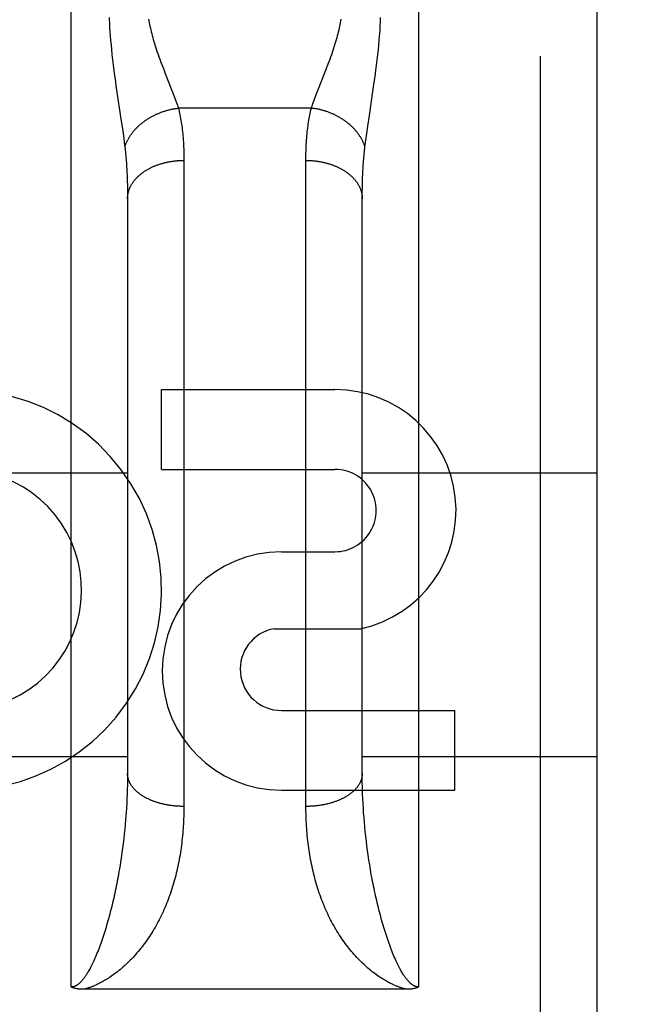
# Model space of a CAD drawing. Header units: inches. Extents: x 0 to 267, y 0 to 173.
# Tile 69 of 104: x 78.721 to 79.05, y 119.708 to 120.232. Entities that reach past the tile are written whole.
import ezdxf

# ---------------------------------------------------------------- set-up
doc = ezdxf.new("R2010")
doc.units = ezdxf.units.IN
doc.header["$LTSCALE"] = 14.6967213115
doc.header["$MEASUREMENT"] = 0
doc.linetypes.add('HIDDEN', pattern=[0.2, 0.1, -0.1])
doc.layers.get('0').update_dxf_attribs({"linetype": 'CONTINUOUS'})
for name, color, linetype in [('02___PRT_ALL_AXES', 7, 'CONTINUOUS'), ('DEFAULT_2', 8, 'HIDDEN'), ('DIMENSIONS', 7, 'CONTINUOUS')]:
    doc.layers.add(name, color=color, linetype=linetype)
doc.styles.get("Standard").update_dxf_attribs({"font": 'arial.ttf'})
doc.dimstyles.new('DIMSTYLE_1', dxfattribs={"dimtxt": 1.1788813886, "dimasz": 1.5718418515, "dimexe": 0.09, "dimexo": 0.07, "dimgap": 0.0375, "dimtad": 0, "dimtih": 1, "dimtoh": 1, "dimzin": 4, "dimdsep": 46, "dimtxsty": 'Standard', "dimblk": '_FILLED', "dimblk1": '_FILLED', "dimblk2": '_FILLED', "dimcen": 0.09, "dimazin": 1, "dimtfac": 1, "dimtofl": 0, "dimtmove": 0, "dimatfit": 3, "dimldrblk": '_FILLED', "dimfxl": 0, "dimtolj": 1, "dimtzin": 4, "dimarcsym": 0})

# ---------------------------------------------------------------- blocks, each defined once
blk = doc.blocks.new('_FILLED')
at = {"color": 0, "linetype": 'ByBlock'}
blk.add_solid([(0, 0), (-1, 0.2), (-1, -0.2)], dxfattribs=at)
blk = doc.blocks.new('*D16')
at = {"layer": 'DIMENSIONS', "color": 2, "linetype": 'Continuous'}
for p, q in [((56.7343896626, 120.6604647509), (56.7343896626, 123.8041484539)), ((56.7343896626, 119.5354647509), (56.7343896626, 116.0651654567)), ((56.7343896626, 116.0651654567), (55.6283460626, 116.0651654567))]:
    blk.add_line(p, q, dxfattribs=at)
at = {"layer": 'DIMENSIONS', "color": 2, "linetype": 'Continuous', "xscale": 1.5718418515, "yscale": 1.5718418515, "zscale": 1.5718418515}
for p, rotation in [((56.7343896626, 120.6604647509), 270), ((56.7343896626, 119.5354647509), 90)]:
    blk.add_blockref('_FILLED', p, dxfattribs=dict(at, rotation=rotation))
at = {"layer": 'DIMENSIONS', "color": 2, "linetype": 'Continuous', "insert": (55.0389053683, 116.654606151), "char_height": 1.1788813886, "width": 3.2035773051, "attachment_point": 3, "line_spacing_factor": 0.9}
blk.add_mtext('1.13', dxfattribs=at)

msp = doc.modelspace()

# ---------------------------------------------------------------- linework, layer by layer
at = {"layer": '02___PRT_ALL_AXES', "color": 8, "linetype": 'HIDDEN'}
for p, q in [((78.7969958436, 119.9927484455), (78.7969958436, 120.0351864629)), ((78.7969958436, 120.0351864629), (78.8894202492, 120.0351864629)), ((78.7969958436, 119.9927484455), (78.8894202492, 119.9927484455)), ((78.86086961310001, 119.948878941), (78.88938240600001, 119.948878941)), ((78.8569449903, 119.907918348), (78.9032201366, 119.907918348)), ((78.86086961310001, 119.8644027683), (78.95329401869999, 119.8644027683)), ((78.95329401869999, 119.8219647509), (78.95329401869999, 119.8644027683)), ((78.86086961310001, 119.8219647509), (78.95329401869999, 119.8219647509))]:
    msp.add_line(p, q, dxfattribs=at)
for centre, radius, start, end in [((78.69049220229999, 119.9284313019), 0.1065278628, 244.2636228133, 113.4027352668), ((78.88950734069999, 119.9708136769), 0.0643728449, 282.2994751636, 90.07751677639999), ((78.69049220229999, 119.9284313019), 0.0639146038, 234.8894786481, 113.4026089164), ((78.8894202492, 119.9708136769), 0.0219347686, 269.9011497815, 90), ((78.86086961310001, 119.8854218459), 0.063457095, 90, 270), ((78.86086961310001, 119.8863375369), 0.0219347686, 100.307002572, 270)]:
    msp.add_arc(centre, radius, start, end, dxfattribs=at)
at = {"layer": 'DEFAULT_2', "color": 8, "linetype": 'HIDDEN'}
for p, q in [((78.74893898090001, 119.7171714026), (78.74893898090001, 120.5279647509)), ((78.9339389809, 120.5279647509), (78.9339389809, 119.7171714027)), ((78.99893898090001, 118.7429647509), (78.99893898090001, 120.5279647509)), ((79.02893898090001, 120.4979643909), (79.02893898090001, 118.7729647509)), ((78.9135399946, 120.229073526), (78.9136511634, 120.2312424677)), ((78.9136511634, 120.2312424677), (78.913741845, 120.2333702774)), ((78.76927976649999, 120.2301634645), (78.7694015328, 120.2279720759)), ((78.7694015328, 120.2279720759), (78.76954523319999, 120.2257321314)), ((78.76954523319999, 120.2257321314), (78.7697118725, 120.2234389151)), ((78.9134073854, 120.2268584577), (78.9135399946, 120.229073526)), ((78.7697118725, 120.2234389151), (78.7699026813, 120.2210852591)), ((78.7699026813, 120.2210852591), (78.7701198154, 120.2186548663)), ((78.9127581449, 120.2186548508), (78.9129752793, 120.2210852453)), ((78.9129752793, 120.2210852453), (78.9131660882, 120.2234389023)), ((78.7701198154, 120.2186548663), (78.7703648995, 120.216139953)), ((78.7703648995, 120.216139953), (78.7706399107, 120.2135295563)), ((78.9122380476, 120.2135295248), (78.9125130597, 120.216139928)), ((78.9125130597, 120.216139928), (78.9127581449, 120.2186548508)), ((78.9115901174, 120.2079777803), (78.9119309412, 120.2108114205)), ((78.9119309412, 120.2108114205), (78.9122380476, 120.2135295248)), ((78.7711131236, 120.2094094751), (78.7714714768, 120.2065142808)), ((78.7714714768, 120.2065142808), (78.77186374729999, 120.2035049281)), ((78.7979940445, 120.206052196), (78.7989801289, 120.2035329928)), ((78.8838978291, 120.2035329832), (78.88488392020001, 120.2060522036)), ((78.88488392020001, 120.2060522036), (78.8858539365, 120.2085839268)), ((78.9108058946, 120.2019606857), (78.91121436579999, 120.205022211)), ((78.91121436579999, 120.205022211), (78.9115901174, 120.2079777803)), ((78.77186374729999, 120.2035049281), (78.77228866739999, 120.2003877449)), ((78.77228866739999, 120.2003877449), (78.7727444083, 120.1971670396)), ((78.7989801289, 120.2035329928), (78.8022393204, 120.1953257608)), ((78.8806386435, 120.1953257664), (78.8838978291, 120.2035329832)), ((78.9103651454, 120.1987899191), (78.9108058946, 120.2019606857)), ((78.7727444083, 120.1971670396), (78.77346651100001, 120.1922408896)), ((78.8022393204, 120.1953257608), (78.8030625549, 120.1932163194)), ((78.87981540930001, 120.1932163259), (78.8806386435, 120.1953257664)), ((78.9096554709, 120.1938867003), (78.9103651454, 120.1987899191)), ((78.77346651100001, 120.1922408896), (78.7755891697, 120.1781710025)), ((78.8790520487, 120.1912190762), (78.87981540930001, 120.1932163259)), ((78.9077281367, 120.1811011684), (78.9096554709, 120.1938867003)), ((78.8768497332, 120.1850230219), (78.8060282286, 120.1850230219)), ((78.9068771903, 120.1753792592), (78.9077281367, 120.1811011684)), ((78.7755891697, 120.1781710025), (78.7761953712, 120.1740368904)), ((78.7761953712, 120.1740368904), (78.7765620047, 120.171454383)), ((78.90631595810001, 120.1714543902), (78.9068771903, 120.1753792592)), ((78.7765620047, 120.171454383), (78.7768985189, 120.16900322)), ((78.7768985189, 120.16900322), (78.7772053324, 120.1666763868)), ((78.9056726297, 120.1666763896), (78.9059794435, 120.1690032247)), ((78.9059794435, 120.1690032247), (78.90631595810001, 120.1714543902)), ((78.7772053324, 120.1666763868), (78.77748360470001, 120.1644631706)), ((78.90539435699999, 120.1644631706), (78.9056726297, 120.1666763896)), ((78.8089346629, 120.1584674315), (78.8089389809, 119.8133137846)), ((78.8739441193, 119.8119858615), (78.87393898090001, 120.1572022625)), ((78.7787216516, 120.1484611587), (78.77879995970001, 120.146232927)), ((78.77879995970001, 120.146232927), (78.7788608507, 120.1439545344)), ((78.7788608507, 120.1439545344), (78.77890429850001, 120.1416264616)), ((78.9039584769, 120.1404440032), (78.9039932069, 120.1427966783)), ((78.9039932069, 120.1427966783), (78.9040453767, 120.1450999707)), ((78.77890429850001, 120.1416264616), (78.77893032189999, 120.1392491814)), ((78.77893032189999, 120.1392491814), (78.77893898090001, 120.1368221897)), ((78.77893898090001, 120.13682219), (78.77893640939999, 119.8296190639)), ((78.90393898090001, 119.8308245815), (78.9039411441, 120.1380419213)), ((78.9039411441, 120.1380419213), (78.9039584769, 120.1404440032)), ((78.65393898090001, 119.9909647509), (78.77893898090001, 119.9909647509)), ((78.90393898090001, 119.9909647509), (79.02893898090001, 119.9909647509)), ((80.82043898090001, 119.9104606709), (48.3414389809, 119.9104606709)), ((78.65393898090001, 119.8399647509), (78.77893898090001, 119.8399647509)), ((78.90393898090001, 119.8399647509), (79.02893898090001, 119.8399647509)), ((78.77893640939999, 119.8296190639), (78.7789158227, 119.8271988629)), ((78.9039492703, 119.828410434), (78.90393898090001, 119.8308245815)), ((78.9039801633, 119.8259843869), (78.9039492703, 119.828410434)), ((78.7788127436, 119.8223242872), (78.7787301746, 119.8198711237)), ((78.7788746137, 119.8247670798), (78.7788127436, 119.8223242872)), ((78.7789158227, 119.8271988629), (78.7788746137, 119.8247670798)), ((78.9040316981, 119.8235470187), (78.9039801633, 119.8259843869)), ((78.904103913, 119.8210989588), (78.9040316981, 119.8235470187)), ((78.77862686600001, 119.8174081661), (78.7785027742, 119.8149359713)), ((78.7787301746, 119.8198711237), (78.77862686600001, 119.8174081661)), ((78.9043751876, 119.8149359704), (78.90425109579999, 119.8174081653)), ((78.7785027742, 119.8149359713), (78.7783578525, 119.8124551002)), ((78.90452010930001, 119.8124550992), (78.9043751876, 119.8149359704)), ((78.9046859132, 119.8099660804), (78.90452010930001, 119.8124550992)), ((78.7781012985, 119.8087186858), (78.7779040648, 119.8062184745)), ((78.904872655, 119.807469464), (78.9046859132, 119.8099660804)), ((78.9050803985, 119.8049657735), (78.904872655, 119.807469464)), ((78.7774464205, 119.801198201), (78.7771858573, 119.7986792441)), ((78.7776857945, 119.8037114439), (78.7774464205, 119.801198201)), ((78.7779040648, 119.8062184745), (78.7776857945, 119.8037114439)), ((78.9053092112, 119.8024555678), (78.9050803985, 119.8049657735)), ((78.9055591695, 119.7999393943), (78.9053092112, 119.8024555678)), ((78.7769040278, 119.7961552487), (78.77660083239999, 119.7936267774)), ((78.7771858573, 119.7986792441), (78.7769040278, 119.7961552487)), ((78.905830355, 119.7974178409), (78.9055591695, 119.7999393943)), ((78.9061228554, 119.7948915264), (78.905830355, 119.7974178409)), ((78.7762761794, 119.7910945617), (78.7759299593, 119.7885592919)), ((78.77660083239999, 119.7936267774), (78.7762761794, 119.7910945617)), ((78.9064367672, 119.7923610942), (78.9061228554, 119.7948915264)), ((78.9067721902, 119.7898272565), (78.9064367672, 119.7923610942)), ((78.7755620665, 119.7860217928), (78.7751723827, 119.7834829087)), ((78.7759299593, 119.7885592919), (78.7755620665, 119.7860217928)), ((78.9071292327, 119.7872907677), (78.9067721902, 119.7898272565)), ((78.9075080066, 119.7847524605), (78.9071292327, 119.7872907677)), ((78.77476079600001, 119.7809436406), (78.77432718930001, 119.7784050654)), ((78.7751723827, 119.7834829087), (78.77476079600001, 119.7809436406)), ((78.90790862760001, 119.7822132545), (78.9075080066, 119.7847524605)), ((78.9083312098, 119.7796741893), (78.90790862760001, 119.7822132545)), ((78.9087758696, 119.7771364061), (78.9083312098, 119.7796741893)), ((78.9092427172, 119.7746011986), (78.9087758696, 119.7771364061)), ((78.92756060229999, 119.7159622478), (78.7555341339, 119.7159613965))]:
    msp.add_line(p, q, dxfattribs=at)
for points in [[(78.7691361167, 120.2333702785), (78.7691789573, 120.2323112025), (78.76927976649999, 120.2301634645)], [(78.7901514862, 120.2323631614), (78.790312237, 120.2314464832), (78.790484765, 120.2305200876), (78.790669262, 120.2295837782), (78.7908663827, 120.228635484), (78.7910767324, 120.2276732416), (78.791300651, 120.2266967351), (78.7915385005, 120.2257054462), (78.79179081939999, 120.2246981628), (78.792058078, 120.2236739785), (78.7923408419, 120.2226316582), (78.7926397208, 120.2215699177), (78.792955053, 120.2204882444), (78.79328729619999, 120.2193859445), (78.7936367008, 120.2182625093), (78.7940039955, 120.2171163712), (78.7943882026, 120.2159502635), (78.79478855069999, 120.2147667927), (78.7952051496, 120.2135647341), (78.7956383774, 120.2123427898), (78.7960866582, 120.2111040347), (78.7965498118, 120.2098483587), (78.7970240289, 120.2085839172), (78.7979940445, 120.206052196)], [(78.8858539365, 120.2085839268), (78.88632815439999, 120.2098483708), (78.8867913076, 120.2111040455), (78.8872395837, 120.2123427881), (78.8876728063, 120.2135647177), (78.8880894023, 120.214766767), (78.8884897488, 120.2159502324), (78.8888739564, 120.2171163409), (78.88924125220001, 120.2182624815), (78.88959065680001, 120.2193859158), (78.8899229, 120.2204882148), (78.890238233, 120.2215698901), (78.89053711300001, 120.2226316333), (78.8908198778, 120.2236739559), (78.89108713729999, 120.2246981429), (78.89133945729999, 120.2257054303), (78.8915773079, 120.2266967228), (78.8918012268, 120.2276732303), (78.8920115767, 120.2286354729), (78.8922086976, 120.2295837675), (78.8923931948, 120.2305200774), (78.892565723, 120.2314464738), (78.8927264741, 120.232363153)], [(78.9131660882, 120.2234389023), (78.91325235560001, 120.2245926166), (78.9134073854, 120.2268584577)], [(78.7706399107, 120.2135295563), (78.77078933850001, 120.2121844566), (78.7711131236, 120.2094094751)], [(78.8030625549, 120.1932163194), (78.8038259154, 120.1912190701), (78.804185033, 120.1902605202), (78.8045290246, 120.1893278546), (78.8048580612, 120.1884202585), (78.80517215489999, 120.1875371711), (78.8054716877, 120.1866773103), (78.8057570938, 120.185839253), (78.8060282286, 120.1850230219)], [(78.8768497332, 120.1850230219), (78.8771208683, 120.1858392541), (78.8774062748, 120.1866773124), (78.8777058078, 120.1875371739), (78.8780199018, 120.1884202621), (78.8783489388, 120.1893278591), (78.8786929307, 120.1902605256), (78.8790520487, 120.1912190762)], [(78.77748360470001, 120.1644631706), (78.7775948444, 120.1647975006), (78.777711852, 120.1651311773), (78.7778346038, 120.1654641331), (78.7779630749, 120.1657963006), (78.7780972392, 120.1661276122), (78.7782370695, 120.1664580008), (78.7783825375, 120.1667873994), (78.77853361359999, 120.1671157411), (78.7786902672, 120.1674429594), (78.7788524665, 120.1677689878), (78.77902017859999, 120.1680937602), (78.77919336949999, 120.1684172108), (78.7793720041, 120.1687392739), (78.7795560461, 120.1690598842), (78.77974545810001, 120.1693789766), (78.7799402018, 120.1696964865), (78.78014023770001, 120.1700123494), (78.7803455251, 120.1703265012), (78.7805560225, 120.1706388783), (78.7807716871, 120.1709494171), (78.78099247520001, 120.1712580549), (78.7812183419, 120.1715647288), (78.7814492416, 120.1718693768), (78.7816851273, 120.172171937), (78.78192595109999, 120.1724723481), (78.78217166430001, 120.1727705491), (78.782422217, 120.1730664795), (78.7826775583, 120.1733600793), (78.7829376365, 120.1736512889), (78.7832023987, 120.1739400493), (78.7834717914, 120.1742263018), (78.7837457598, 120.1745099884), (78.7840242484, 120.1747910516), (78.7843072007, 120.1750694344), (78.7845945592, 120.1753450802), (78.7848862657, 120.1756179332), (78.785182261, 120.175887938), (78.7854824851, 120.1761550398), (78.78578687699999, 120.1764191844), (78.7860953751, 120.1766803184), (78.7864079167, 120.1769383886), (78.7867244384, 120.1771933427), (78.78704487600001, 120.1774451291), (78.78736916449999, 120.1776936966), (78.7876972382, 120.1779389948), (78.7880290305, 120.178180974), (78.78836447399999, 120.1784195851), (78.7887035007, 120.1786547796), (78.7890460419, 120.1788865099), (78.78939202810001, 120.179114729), (78.7897413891, 120.1793393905), (78.7900940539, 120.1795604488), (78.7904499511, 120.1797778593), (78.7908090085, 120.1799915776), (78.7911711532, 120.1802015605), (78.7915363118, 120.1804077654), (78.7919044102, 120.1806101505), (78.7922753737, 120.1808086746), (78.7926491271, 120.1810032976), (78.7930255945, 120.1811939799), (78.7934046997, 120.1813806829), (78.7937863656, 120.1815633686), (78.7941705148, 120.1817420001), (78.7945570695, 120.1819165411), (78.79494595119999, 120.1820869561), (78.795337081, 120.1822532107), (78.7957303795, 120.1824152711), (78.7961257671, 120.1825731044), (78.7965231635, 120.1827266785), (78.796922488, 120.1828759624), (78.7973236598, 120.1830209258), (78.7977265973, 120.1831615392), (78.7981312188, 120.1832977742), (78.7985374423, 120.183429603), (78.7989451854, 120.183556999), (78.79935436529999, 120.1836799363), (78.7997648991, 120.18379839), (78.8001767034, 120.183912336), (78.8005896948, 120.1840217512), (78.8010037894, 120.1841266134), (78.8014189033, 120.1842269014), (78.8018349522, 120.1843225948), (78.8022518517, 120.1844136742), (78.80266951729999, 120.1845001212), (78.8030878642, 120.1845819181), (78.8035068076, 120.1846590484), (78.8039262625, 120.1847314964), (78.8043461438, 120.1847992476), (78.8047663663, 120.184862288), (78.80518684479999, 120.1849206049), (78.805607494, 120.1849741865), (78.8060282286, 120.1850230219)], [(78.8060282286, 120.1850230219), (78.8062445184, 120.1841435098), (78.8064528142, 120.1832495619), (78.806653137, 120.1823410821), (78.8068454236, 120.1814177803), (78.8070296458, 120.1804793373), (78.8072057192, 120.1795257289), (78.8073735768, 120.1785568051), (78.8075331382, 120.1775726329), (78.807684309, 120.1765733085), (78.807827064, 120.1755586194), (78.8079613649, 120.1745283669), (78.8080871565, 120.1734826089), (78.8082043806, 120.1724213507), (78.8083130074, 120.1713445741), (78.808412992, 120.1702523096), (78.8085043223, 120.1691444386), (78.8085869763, 120.1680208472), (78.8086609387, 120.1668815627), (78.80872618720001, 120.165726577), (78.80878272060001, 120.1645559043), (78.8088305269, 120.1633695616), (78.8088696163, 120.1621675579), (78.8088999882, 120.1609499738), (78.8089216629, 120.1597166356), (78.8089346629, 120.1584674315)], [(78.87393898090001, 120.1572022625), (78.8739432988, 120.1584674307), (78.8739562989, 120.1597166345), (78.87397797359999, 120.1609499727), (78.8740083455, 120.1621675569), (78.87404743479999, 120.1633695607), (78.8740952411, 120.1645559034), (78.87415177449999, 120.1657265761), (78.874217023, 120.166881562), (78.8742909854, 120.1680208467), (78.87437363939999, 120.1691444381), (78.8744649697, 120.1702523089), (78.8745649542, 120.1713445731), (78.8746735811, 120.1724213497), (78.8747908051, 120.173482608), (78.8749165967, 120.1745283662), (78.8750508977, 120.1755586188), (78.8751936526, 120.1765733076), (78.8753448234, 120.1775726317), (78.8755043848, 120.1785568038), (78.8756722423, 120.1795257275), (78.87584831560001, 120.1804793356), (78.8760325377, 120.1814177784), (78.87622482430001, 120.1823410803), (78.87642514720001, 120.1832495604), (78.87663344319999, 120.1841435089), (78.8768497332, 120.1850230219)], [(78.90539435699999, 120.1644631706), (78.9052831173, 120.1647975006), (78.9051661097, 120.1651311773), (78.9050433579, 120.1654641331), (78.9049148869, 120.1657963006), (78.9047807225, 120.1661276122), (78.9046408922, 120.1664580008), (78.90449542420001, 120.1667873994), (78.90434434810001, 120.1671157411), (78.9041876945, 120.1674429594), (78.9040254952, 120.1677689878), (78.90385778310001, 120.1680937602), (78.90368459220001, 120.1684172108), (78.9035059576, 120.1687392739), (78.90332191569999, 120.1690598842), (78.90313250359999, 120.1693789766), (78.9029377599, 120.1696964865), (78.90273772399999, 120.1700123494), (78.9025324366, 120.1703265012), (78.90232193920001, 120.1706388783), (78.9021062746, 120.1709494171), (78.9018854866, 120.1712580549), (78.9016596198, 120.1715647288), (78.9014287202, 120.1718693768), (78.9011928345, 120.172171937), (78.90095201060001, 120.1724723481), (78.9007062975, 120.1727705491), (78.9004557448, 120.1730664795), (78.90020040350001, 120.1733600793), (78.8999403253, 120.1736512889), (78.899675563, 120.1739400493), (78.8994061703, 120.1742263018), (78.8991322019, 120.1745099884), (78.8988537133, 120.1747910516), (78.89857076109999, 120.1750694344), (78.8982834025, 120.1753450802), (78.897991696, 120.1756179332), (78.8976957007, 120.175887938), (78.8973954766, 120.1761550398), (78.89709108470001, 120.1764191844), (78.8967825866, 120.1766803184), (78.8964700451, 120.1769383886), (78.8961535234, 120.1771933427), (78.89583308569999, 120.1774451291), (78.89550879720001, 120.1776936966), (78.8951807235, 120.1779389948), (78.8948489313, 120.178180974), (78.89451348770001, 120.1784195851), (78.894174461, 120.1786547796), (78.8938319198, 120.1788865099), (78.89348593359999, 120.179114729), (78.8931365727, 120.1793393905), (78.8927839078, 120.1795604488), (78.8924280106, 120.1797778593), (78.8920689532, 120.1799915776), (78.8917068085, 120.1802015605), (78.8913416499, 120.1804077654), (78.8909735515, 120.1806101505), (78.89060258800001, 120.1808086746), (78.8902288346, 120.1810032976), (78.8898523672, 120.1811939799), (78.8894732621, 120.1813806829), (78.8890915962, 120.1815633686), (78.8887074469, 120.1817420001), (78.8883208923, 120.1819165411), (78.88793201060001, 120.1820869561), (78.8875408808, 120.1822532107), (78.8871475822, 120.1824152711), (78.8867521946, 120.1825731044), (78.8863547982, 120.1827266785), (78.8859554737, 120.1828759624), (78.885554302, 120.1830209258), (78.8851513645, 120.1831615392), (78.8847467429, 120.1832977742), (78.8843405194, 120.183429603), (78.8839327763, 120.183556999), (78.8835235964, 120.1836799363), (78.8831130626, 120.18379839), (78.8827012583, 120.183912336), (78.88228826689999, 120.1840217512), (78.8818741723, 120.1841266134), (78.8814590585, 120.1842269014), (78.8810430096, 120.1843225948), (78.8806261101, 120.1844136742), (78.8802084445, 120.1845001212), (78.8797900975, 120.1845819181), (78.8793711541, 120.1846590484), (78.8789516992, 120.1847314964), (78.8785318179, 120.1847992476), (78.8781115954, 120.184862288), (78.8776911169, 120.1849206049), (78.8772704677, 120.1849741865), (78.8768497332, 120.1850230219)], [(78.77748360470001, 120.1644631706), (78.7775917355, 120.1635576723), (78.7776958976, 120.1626398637), (78.7777960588, 120.1617097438), (78.7778922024, 120.1607670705), (78.7779843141, 120.1598115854), (78.7780723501, 120.1588433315), (78.7781562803, 120.1578622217), (78.7782360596, 120.1568683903), (78.7783116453, 120.1558619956), (78.7783830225, 120.1548428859), (78.7784501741, 120.1538109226), (78.7785130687, 120.1527662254), (78.7785716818, 120.151708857), (78.7786259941, 120.1506388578), (78.778675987, 120.1495563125), (78.7787216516, 120.1484611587)], [(78.9040453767, 120.1450999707), (78.9041149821, 120.1473533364), (78.9041563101, 120.1484611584), (78.9042019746, 120.149556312), (78.9042519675, 120.1506388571), (78.9043062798, 120.1517088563), (78.9043648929, 120.1527662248), (78.9044277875, 120.1538109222), (78.9044949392, 120.1548428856), (78.9045663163, 120.155861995), (78.904641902, 120.1568683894), (78.9047216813, 120.1578622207), (78.90480561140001, 120.1588433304), (78.9048936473, 120.159811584), (78.904985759, 120.1607670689), (78.9050819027, 120.1617097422), (78.9051820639, 120.1626398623), (78.9052862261, 120.1635576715), (78.90539435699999, 120.1644631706)], [(78.77893898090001, 120.1368221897), (78.7789419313, 120.1371080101), (78.7789507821, 120.1373937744), (78.7789655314, 120.1376794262), (78.7789861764, 120.1379649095), (78.779012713, 120.1382501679), (78.77904513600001, 120.1385351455), (78.77908343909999, 120.1388197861), (78.7791276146, 120.1391040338), (78.7791776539, 120.1393878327), (78.7792335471, 120.139671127), (78.7792952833, 120.1399538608), (78.7793628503, 120.1402359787), (78.7794362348, 120.1405174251), (78.7795154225, 120.1407981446), (78.7796003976, 120.1410780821), (78.7796911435, 120.1413571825), (78.7797876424, 120.1416353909), (78.7798898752, 120.1419126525), (78.7799978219, 120.1421889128), (78.7801114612, 120.1424641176), (78.7802307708, 120.1427382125), (78.7803557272, 120.1430111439), (78.7804863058, 120.1432828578), (78.78062248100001, 120.143553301), (78.7807642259, 120.1438224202), (78.7809115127, 120.1440901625), (78.78106431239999, 120.1443564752), (78.7812225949, 120.1446213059), (78.7813863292, 120.1448846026), (78.7815554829, 120.1451463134), (78.78173002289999, 120.1454063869), (78.7819099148, 120.1456647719), (78.7820951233, 120.1459214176), (78.7822856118, 120.1461762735), (78.7824813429, 120.1464292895), (78.7826822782, 120.1466804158), (78.7828883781, 120.1469296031), (78.783099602, 120.1471768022), (78.7833159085, 120.1474219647), (78.7835372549, 120.1476650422), (78.7837635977, 120.1479059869), (78.7839948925, 120.1481447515), (78.7842310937, 120.148381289), (78.7844721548, 120.1486155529), (78.78471802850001, 120.148847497), (78.7849686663, 120.1490770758), (78.785224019, 120.1493042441), (78.7854840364, 120.1495289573), (78.7857486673, 120.149751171), (78.7860178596, 120.1499708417), (78.7862915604, 120.1501879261), (78.7865697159, 120.1504023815), (78.78685227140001, 120.1506141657), (78.7871391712, 120.1508232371), (78.787430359, 120.1510295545), (78.7877257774, 120.1512330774), (78.7880253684, 120.1514337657), (78.7883290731, 120.15163158), (78.7886368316, 120.1518264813), (78.7889485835, 120.1520184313), (78.7892642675, 120.1522073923), (78.7895838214, 120.1523933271), (78.7899071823, 120.152576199), (78.7902342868, 120.1527559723), (78.7905650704, 120.1529326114), (78.79089946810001, 120.1531060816), (78.7912374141, 120.1532763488), (78.79157884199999, 120.1534433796), (78.79192368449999, 120.1536071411), (78.7922718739, 120.153767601), (78.79262334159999, 120.1539247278), (78.7929780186, 120.1540784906), (78.793335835, 120.1542288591), (78.79369672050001, 120.1543758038), (78.7940606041, 120.1545192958), (78.7944274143, 120.1546593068), (78.7947970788, 120.1547958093), (78.7951695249, 120.1549287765), (78.7955446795, 120.1550581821), (78.7959224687, 120.1551840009), (78.79630281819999, 120.1553062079), (78.7966856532, 120.1554247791), (78.79707089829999, 120.1555396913), (78.7974584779, 120.1556509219), (78.7978483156, 120.1557584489), (78.7982403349, 120.1558622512), (78.7986344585, 120.1559623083), (78.799030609, 120.1560586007), (78.7994287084, 120.1561511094), (78.7998286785, 120.1562398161), (78.8002304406, 120.1563247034), (78.8006339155, 120.1564057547), (78.80103902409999, 120.156482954), (78.8014456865, 120.156556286), (78.8018538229, 120.1566257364), (78.8022633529, 120.1566912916), (78.8026741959, 120.1567529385), (78.8030862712, 120.1568106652), (78.8034994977, 120.1568644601), (78.8039137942, 120.1569143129), (78.8043290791, 120.1569602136), (78.8047452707, 120.1570021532), (78.8051622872, 120.1570401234), (78.8055800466, 120.1570741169), (78.8059984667, 120.1571041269), (78.8064174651, 120.1571301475), (78.8068369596, 120.1571521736), (78.8072568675, 120.1571702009), (78.8076771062, 120.1571842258), (78.8080975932, 120.1571942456), (78.8085182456, 120.1572002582), (78.8089389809, 120.1572022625)], [(78.87393898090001, 120.1572022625), (78.8743597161, 120.1572002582), (78.8747803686, 120.1571942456), (78.8752008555, 120.1571842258), (78.8756210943, 120.1571702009), (78.8760410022, 120.1571521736), (78.8764604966, 120.1571301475), (78.8768794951, 120.1571041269), (78.8772979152, 120.1570741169), (78.8777156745, 120.1570401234), (78.87813269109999, 120.1570021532), (78.8785488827, 120.1569602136), (78.8789641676, 120.1569143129), (78.879378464, 120.1568644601), (78.8797916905, 120.1568106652), (78.8802037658, 120.1567529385), (78.8806146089, 120.1566912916), (78.8810241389, 120.1566257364), (78.8814322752, 120.156556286), (78.88183893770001, 120.156482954), (78.8822440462, 120.1564057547), (78.8826475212, 120.1563247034), (78.8830492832, 120.1562398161), (78.8834492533, 120.1561511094), (78.8838473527, 120.1560586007), (78.8842435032, 120.1559623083), (78.8846376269, 120.1558622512), (78.8850296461, 120.1557584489), (78.8854194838, 120.1556509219), (78.88580706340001, 120.1555396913), (78.8861923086, 120.1554247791), (78.8865751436, 120.1553062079), (78.886955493, 120.1551840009), (78.8873332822, 120.1550581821), (78.8877084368, 120.1549287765), (78.888080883, 120.1547958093), (78.8884505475, 120.1546593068), (78.8888173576, 120.1545192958), (78.88918124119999, 120.1543758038), (78.88954212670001, 120.1542288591), (78.88989994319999, 120.1540784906), (78.89025462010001, 120.1539247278), (78.8906060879, 120.153767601), (78.89095427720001, 120.1536071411), (78.8912991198, 120.1534433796), (78.8916405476, 120.1532763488), (78.89197849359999, 120.1531060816), (78.8923128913, 120.1529326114), (78.8926436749, 120.1527559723), (78.8929707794, 120.152576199), (78.8932941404, 120.1523933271), (78.8936136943, 120.1522073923), (78.8939293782, 120.1520184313), (78.8942411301, 120.1518264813), (78.8945488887, 120.15163158), (78.8948525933, 120.1514337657), (78.8951521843, 120.1512330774), (78.89544760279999, 120.1510295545), (78.8957387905, 120.1508232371), (78.8960256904, 120.1506141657), (78.8963082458, 120.1504023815), (78.8965864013, 120.1501879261), (78.8968601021, 120.1499708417), (78.8971292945, 120.149751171), (78.8973939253, 120.1495289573), (78.8976539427, 120.1493042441), (78.8979092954, 120.1490770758), (78.8981599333, 120.148847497), (78.8984058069, 120.1486155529), (78.8986468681, 120.148381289), (78.8988830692, 120.1481447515), (78.899114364, 120.1479059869), (78.8993407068, 120.1476650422), (78.8995620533, 120.1474219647), (78.89977835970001, 120.1471768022), (78.8999895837, 120.1469296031), (78.9001956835, 120.1466804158), (78.9003966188, 120.1464292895), (78.9005923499, 120.1461762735), (78.9007828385, 120.1459214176), (78.90096804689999, 120.1456647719), (78.9011479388, 120.1454063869), (78.9013224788, 120.1451463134), (78.9014916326, 120.1448846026), (78.9016553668, 120.1446213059), (78.9018136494, 120.1443564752), (78.9019664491, 120.1440901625), (78.9021137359, 120.1438224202), (78.9022554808, 120.143553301), (78.9023916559, 120.1432828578), (78.9025222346, 120.1430111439), (78.9026471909, 120.1427382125), (78.90276650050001, 120.1424641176), (78.90288013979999, 120.1421889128), (78.9029880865, 120.1419126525), (78.9030903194, 120.1416353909), (78.9031868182, 120.1413571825), (78.9032775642, 120.1410780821), (78.9033625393, 120.1407981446), (78.9034417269, 120.1405174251), (78.9035151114, 120.1402359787), (78.9035826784, 120.1399538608), (78.9036444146, 120.139671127), (78.9037003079, 120.1393878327), (78.9037503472, 120.1391040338), (78.90379452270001, 120.1388197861), (78.9038328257, 120.1385351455), (78.9038652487, 120.1382501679), (78.9038917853, 120.1379649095), (78.9039124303, 120.1376794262), (78.9039271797, 120.1373937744), (78.9039360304, 120.1371080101), (78.90393898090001, 120.1368221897)], [(78.8089389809, 119.8133137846), (78.8085182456, 119.8133155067), (78.8080975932, 119.8133206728), (78.8076771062, 119.8133292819), (78.8072568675, 119.8133413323), (78.8068369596, 119.8133568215), (78.8064174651, 119.8133757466), (78.8059984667, 119.8133981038), (78.8055800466, 119.8134238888), (78.8051622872, 119.8134530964), (78.8047452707, 119.8134857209), (78.8043290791, 119.8135217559), (78.8039137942, 119.8135611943), (78.8034994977, 119.8136040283), (78.8030862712, 119.8136502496), (78.8026741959, 119.813699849), (78.8022633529, 119.8137528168), (78.8018538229, 119.8138091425), (78.8014456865, 119.8138688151), (78.80103902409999, 119.8139318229), (78.8006339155, 119.8139981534), (78.8002304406, 119.8140677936), (78.7998286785, 119.8141407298), (78.7994287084, 119.8142169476), (78.799030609, 119.8142964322), (78.7986344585, 119.8143791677), (78.7982403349, 119.814465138), (78.7978483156, 119.8145543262), (78.7974584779, 119.8146467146), (78.79707089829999, 119.8147422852), (78.7966856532, 119.8148410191), (78.79630281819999, 119.8149428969), (78.7959224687, 119.8150478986), (78.7955446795, 119.8151560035), (78.7951695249, 119.8152671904), (78.7947970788, 119.8153814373), (78.7944274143, 119.8154987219), (78.7940606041, 119.815619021), (78.79369672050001, 119.815742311), (78.793335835, 119.8158685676), (78.7929780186, 119.815997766), (78.79262334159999, 119.8161298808), (78.7922718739, 119.816264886), (78.79192368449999, 119.816402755), (78.79157884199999, 119.8165434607), (78.7912374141, 119.8166869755), (78.79089946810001, 119.8168332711), (78.7905650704, 119.8169823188), (78.7902342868, 119.8171340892), (78.7899071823, 119.8172885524), (78.7895838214, 119.8174456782), (78.7892642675, 119.8176054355), (78.7889485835, 119.817767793), (78.7886368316, 119.8179327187), (78.7883290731, 119.8181001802), (78.7880253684, 119.8182701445), (78.7877257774, 119.8184425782), (78.787430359, 119.8186174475), (78.7871391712, 119.8187947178), (78.78685227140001, 119.8189743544), (78.7865697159, 119.8191563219), (78.7862915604, 119.8193405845), (78.7860178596, 119.8195271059), (78.7857486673, 119.8197158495), (78.7854840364, 119.8199067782), (78.785224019, 119.8200998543), (78.7849686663, 119.82029504), (78.78471802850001, 119.8204922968), (78.7844721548, 119.8206915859), (78.7842310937, 119.8208928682), (78.7839948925, 119.821096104), (78.7837635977, 119.8213012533), (78.7835372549, 119.8215082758), (78.7833159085, 119.8217171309), (78.783099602, 119.8219277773), (78.7828883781, 119.8221401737), (78.7826822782, 119.8223542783), (78.7824813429, 119.822570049), (78.7822856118, 119.8227874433), (78.7820951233, 119.8230064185), (78.7819099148, 119.8232269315), (78.78173002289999, 119.8234489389), (78.7815554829, 119.8236723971), (78.7813863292, 119.8238972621), (78.7812225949, 119.8241234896), (78.78106431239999, 119.8243510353), (78.7809115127, 119.8245798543), (78.7807642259, 119.8248099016), (78.78062248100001, 119.8250411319), (78.7804863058, 119.8252734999), (78.7803557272, 119.8255069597), (78.7802307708, 119.8257414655), (78.7801114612, 119.8259769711), (78.7799978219, 119.8262134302), (78.7798898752, 119.8264507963), (78.7797876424, 119.8266890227), (78.7796911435, 119.8269280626), (78.7796003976, 119.8271678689), (78.7795154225, 119.8274083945), (78.7794362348, 119.827649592), (78.7793628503, 119.827891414), (78.7792952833, 119.828133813), (78.7792335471, 119.8283767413), (78.7791776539, 119.828620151), (78.7791276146, 119.8288639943), (78.77908343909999, 119.8291082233), (78.77904513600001, 119.8293527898), (78.779012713, 119.8295976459), (78.7789861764, 119.8298427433), (78.7789655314, 119.8300880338), (78.7789507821, 119.8303334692), (78.7789419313, 119.8305790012), (78.77893898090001, 119.8308245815)], [(78.90393898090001, 119.8308245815), (78.9039360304, 119.8305790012), (78.9039271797, 119.8303334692), (78.9039124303, 119.8300880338), (78.9038917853, 119.8298427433), (78.9038652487, 119.8295976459), (78.9038328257, 119.8293527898), (78.90379452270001, 119.8291082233), (78.9037503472, 119.8288639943), (78.9037003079, 119.828620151), (78.9036444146, 119.8283767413), (78.9035826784, 119.828133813), (78.9035151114, 119.827891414), (78.9034417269, 119.827649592), (78.9033625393, 119.8274083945), (78.9032775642, 119.8271678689), (78.9031868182, 119.8269280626), (78.9030903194, 119.8266890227), (78.9029880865, 119.8264507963), (78.90288013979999, 119.8262134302), (78.90276650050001, 119.8259769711), (78.9026471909, 119.8257414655), (78.9025222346, 119.8255069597), (78.9023916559, 119.8252734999), (78.9022554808, 119.8250411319), (78.9021137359, 119.8248099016), (78.9019664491, 119.8245798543), (78.9018136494, 119.8243510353), (78.9016553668, 119.8241234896), (78.9014916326, 119.8238972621), (78.9013224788, 119.8236723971), (78.9011479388, 119.8234489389), (78.90096804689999, 119.8232269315), (78.9007828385, 119.8230064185), (78.9005923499, 119.8227874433), (78.9003966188, 119.822570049), (78.9001956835, 119.8223542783), (78.8999895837, 119.8221401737), (78.89977835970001, 119.8219277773), (78.8995620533, 119.8217171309), (78.8993407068, 119.8215082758), (78.899114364, 119.8213012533), (78.8988830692, 119.821096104), (78.8986468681, 119.8208928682), (78.8984058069, 119.8206915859), (78.8981599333, 119.8204922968), (78.8979092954, 119.82029504), (78.8976539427, 119.8200998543), (78.8973939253, 119.8199067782), (78.8971292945, 119.8197158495), (78.8968601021, 119.8195271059), (78.8965864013, 119.8193405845), (78.8963082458, 119.8191563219), (78.8960256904, 119.8189743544), (78.8957387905, 119.8187947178), (78.89544760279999, 119.8186174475), (78.8951521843, 119.8184425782), (78.8948525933, 119.8182701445), (78.8945488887, 119.8181001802), (78.8942411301, 119.8179327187), (78.8939293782, 119.817767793), (78.8936136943, 119.8176054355), (78.8932941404, 119.8174456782), (78.8929707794, 119.8172885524), (78.8926436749, 119.8171340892), (78.8923128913, 119.8169823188), (78.89197849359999, 119.8168332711), (78.8916405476, 119.8166869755), (78.8912991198, 119.8165434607), (78.89095427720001, 119.816402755), (78.8906060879, 119.816264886), (78.89025462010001, 119.8161298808), (78.88989994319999, 119.815997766), (78.88954212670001, 119.8158685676), (78.88918124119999, 119.815742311), (78.8888173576, 119.815619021), (78.8884505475, 119.8154987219), (78.888080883, 119.8153814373), (78.8877084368, 119.8152671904), (78.8873332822, 119.8151560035), (78.886955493, 119.8150478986), (78.8865751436, 119.8149428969), (78.8861923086, 119.8148410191), (78.88580706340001, 119.8147422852), (78.8854194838, 119.8146467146), (78.8850296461, 119.8145543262), (78.8846376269, 119.814465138), (78.8842435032, 119.8143791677), (78.8838473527, 119.8142964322), (78.8834492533, 119.8142169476), (78.8830492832, 119.8141407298), (78.8826475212, 119.8140677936), (78.8822440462, 119.8139981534), (78.88183893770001, 119.8139318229), (78.8814322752, 119.8138688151), (78.8810241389, 119.8138091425), (78.8806146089, 119.8137528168), (78.8802037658, 119.813699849), (78.8797916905, 119.8136502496), (78.879378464, 119.8136040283), (78.8789641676, 119.8135611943), (78.8785488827, 119.8135217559), (78.87813269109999, 119.8134857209), (78.8777156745, 119.8134530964), (78.8772979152, 119.8134238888), (78.8768794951, 119.8133981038), (78.8764604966, 119.8133757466), (78.8760410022, 119.8133568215), (78.8756210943, 119.8133413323), (78.8752008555, 119.8133292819), (78.8747803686, 119.8133206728), (78.8743597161, 119.8133155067), (78.87393898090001, 119.8133137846)], [(78.90425109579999, 119.8174081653), (78.9041477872, 119.8198711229), (78.904103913, 119.8210989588)], [(78.7783578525, 119.8124551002), (78.77819204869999, 119.8099660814), (78.7781012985, 119.8087186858)], [(78.8089389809, 119.8133137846), (78.8089338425, 119.8119858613), (78.8089184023, 119.8106610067), (78.8088926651, 119.8093392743), (78.8088566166, 119.8080208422), (78.8088102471, 119.8067058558), (78.8087535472, 119.8053944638), (78.80868650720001, 119.8040868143), (78.8086091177, 119.8027830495), (78.8085213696, 119.8014833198), (78.8084232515, 119.8001877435), (78.8083147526, 119.7988964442), (78.80819586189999, 119.7976095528), (78.8080665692, 119.796327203), (78.8079268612, 119.7950495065), (78.8077767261, 119.7937765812), (78.80761614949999, 119.792508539), (78.8074451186, 119.7912454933), (78.8072636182, 119.7899875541), (78.8070716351, 119.7887348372), (78.806869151, 119.7874874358), (78.8066561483, 119.7862454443), (78.8064326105, 119.7850089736), (78.8061985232, 119.7837781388), (78.80595386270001, 119.782553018), (78.8056986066, 119.7813336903), (78.8054327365, 119.7801202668), (78.80515623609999, 119.7789128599), (78.8048690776, 119.7777115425), (78.8045712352, 119.7765163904), (78.80426268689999, 119.775327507), (78.803943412, 119.7741449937), (78.803613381, 119.7729689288), (78.8032725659, 119.7717993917), (78.80292094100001, 119.7706364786), (78.8025584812, 119.7694802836), (78.8021851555, 119.7683308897), (78.8018009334, 119.7671883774), (78.8014057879, 119.766052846), (78.8009996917, 119.7649243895), (78.8005826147, 119.7638031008), (78.80015452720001, 119.7626890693), (78.7997154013, 119.7615823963), (78.7992652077, 119.760483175), (78.7988039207, 119.7593915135), (78.7983315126, 119.7583075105), (78.7978479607, 119.7572312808), (78.797353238, 119.7561629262), (78.7968473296, 119.7551025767), (78.7963302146, 119.7540503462), (78.7958018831, 119.7530063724), (78.7952623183, 119.7519707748), (78.79471152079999, 119.7509437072), (78.79414942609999, 119.7499252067), (78.7935762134, 119.748915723), (78.7929918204, 119.7479153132), (78.7923969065, 119.7469251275), (78.7917916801, 119.7459456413), (78.7911774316, 119.7449787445), (78.7905554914, 119.7440264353), (78.7899259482, 119.7430885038), (78.7892893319, 119.742165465), (78.78864564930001, 119.7412570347), (78.78799507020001, 119.7403631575), (78.7873376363, 119.7394836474), (78.7866734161, 119.7386183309), (78.78600249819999, 119.7377671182), (78.78532497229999, 119.7369298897), (78.7846409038, 119.7361065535), (78.78395037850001, 119.7352970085), (78.7832534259, 119.7345011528), (78.7825500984, 119.733718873), (78.7818404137, 119.7329500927), (78.78112437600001, 119.7321946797), (78.78040207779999, 119.7314526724), (78.77967362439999, 119.7307241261), (78.77893898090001, 119.7300088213)], [(78.90393898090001, 119.7300088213), (78.9032043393, 119.7307241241), (78.90247588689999, 119.7314526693), (78.9017535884, 119.7321946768), (78.9010375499, 119.7329500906), (78.90032786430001, 119.7337188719), (78.8996245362, 119.7345011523), (78.8989275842, 119.7352970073), (78.8982370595, 119.7361065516), (78.8975529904, 119.7369298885), (78.8968754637, 119.7377671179), (78.8962045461, 119.7386183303), (78.89554032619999, 119.7394836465), (78.8948828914, 119.7403631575), (78.8942323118, 119.7412570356), (78.8935886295, 119.7421654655), (78.8929520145, 119.7430885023), (78.892322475, 119.7440264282), (78.891700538, 119.7449787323), (78.8910862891, 119.7459456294), (78.89048106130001, 119.7469251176), (78.8898861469, 119.7479153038), (78.8893017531, 119.7489157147), (78.888728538, 119.7499252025), (78.8881664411, 119.7509437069), (78.8876156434, 119.751970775), (78.88707607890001, 119.7530063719), (78.8865477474, 119.7540503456), (78.8860306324, 119.7551025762), (78.8855247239, 119.7561629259), (78.8850300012, 119.7572312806), (78.8845464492, 119.7583075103), (78.88407404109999, 119.7593915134), (78.8836127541, 119.7604831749), (78.8831625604, 119.7615823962), (78.8827234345, 119.7626890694), (78.882295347, 119.7638031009), (78.8818782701, 119.7649243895), (78.88147217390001, 119.766052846), (78.8810770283, 119.7671883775), (78.8806928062, 119.7683308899), (78.8803194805, 119.7694802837), (78.8799570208, 119.7706364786), (78.8796053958, 119.7717993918), (78.8792645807, 119.772968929), (78.8789345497, 119.7741449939), (78.8786152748, 119.775327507), (78.8783067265, 119.7765163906), (78.878008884, 119.7777115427), (78.8777217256, 119.7789128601), (78.8774452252, 119.780120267), (78.8771793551, 119.7813336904), (78.876924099, 119.7825530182), (78.8766794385, 119.7837781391), (78.8764453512, 119.7850089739), (78.87622181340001, 119.7862454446), (78.8760088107, 119.787487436), (78.8758063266, 119.7887348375), (78.8756143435, 119.7899875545), (78.8754328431, 119.7912454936), (78.87526181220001, 119.7925085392), (78.8751012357, 119.7937765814), (78.8749511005, 119.7950495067), (78.8748113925, 119.7963272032), (78.8746820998, 119.797609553), (78.8745632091, 119.7988964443), (78.8744547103, 119.8001877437), (78.8743565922, 119.80148332), (78.8742688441, 119.8027830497), (78.8741914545, 119.8040868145), (78.8741244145, 119.805394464), (78.8740677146, 119.806705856), (78.8740213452, 119.8080208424), (78.8739852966, 119.8093392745), (78.8739595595, 119.810661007), (78.8739441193, 119.8119858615)], [(78.77432718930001, 119.7784050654), (78.773871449, 119.775868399), (78.7736352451, 119.7746012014), (78.7733934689, 119.7733350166), (78.7731461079, 119.7720700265), (78.7728931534, 119.7708064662), (78.77263459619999, 119.7695445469), (78.7723704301, 119.7682845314), (78.77210064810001, 119.7670266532), (78.771825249, 119.7657712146), (78.7715442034, 119.7645183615), (78.7712575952, 119.7632687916), (78.7709654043, 119.7620226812), (78.7706679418, 119.7607816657), (78.7703653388, 119.7595464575), (78.7700582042, 119.7583197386), (78.7697472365, 119.7571042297), (78.7694324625, 119.7559), (78.7691141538, 119.7547079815), (78.768792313, 119.7535281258), (78.7684670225, 119.7523606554), (78.76813830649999, 119.7512056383), (78.7678061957, 119.7500631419), (78.76747073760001, 119.7489333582), (78.7671319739, 119.7478164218), (78.7667899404, 119.7467125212), (78.7664446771, 119.745621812), (78.7660962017, 119.7445444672), (78.7657445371, 119.7434806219), (78.7653896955, 119.7424304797), (78.7650316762, 119.7413941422), (78.7646705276, 119.7403719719), (78.7643062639, 119.7393644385), (78.76393898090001, 119.7383711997)], [(78.9189389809, 119.7383711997), (78.9185717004, 119.7393644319), (78.9182074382, 119.7403719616), (78.91784628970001, 119.7413941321), (78.91748826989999, 119.7424304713), (78.9171334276, 119.7434806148), (78.9167817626, 119.744544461), (78.9164332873, 119.7456218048), (78.91608802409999, 119.746712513), (78.91574599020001, 119.7478164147), (78.915407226, 119.7489333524), (78.9150717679, 119.7500631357), (78.9147396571, 119.7512056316), (78.9144109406, 119.7523606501), (78.9140856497, 119.7535281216), (78.913763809, 119.7547079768), (78.913445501, 119.7558999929), (78.9131307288, 119.7571042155), (78.9128197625, 119.7583197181), (78.91251262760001, 119.7595464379), (78.9122100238, 119.7607816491), (78.91191256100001, 119.7620226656), (78.9116203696, 119.7632687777), (78.91133376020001, 119.7645183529), (78.9110527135, 119.7657712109), (78.9107773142, 119.7670266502), (78.9105075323, 119.7682845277), (78.9102433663, 119.7695445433), (78.909984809, 119.7708064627), (78.9097318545, 119.7720700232), (78.9094844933, 119.7733350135), (78.9092427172, 119.7746011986)], [(78.76393898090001, 119.7383711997), (78.7635671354, 119.7373889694), (78.7631943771, 119.7364282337), (78.7628205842, 119.7354876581), (78.7624466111, 119.734569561), (78.7620726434, 119.7336742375), (78.7617006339, 119.7328059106), (78.76133236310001, 119.7319682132), (78.76096872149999, 119.7311621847), (78.7606110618, 119.7303899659), (78.7602598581, 119.7296513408), (78.75991588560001, 119.7289469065), (78.7595795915, 119.728276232), (78.7592516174, 119.7276394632), (78.7589321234, 119.727035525), (78.7586214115, 119.7264638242), (78.7583196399, 119.7259232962), (78.7580270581, 119.725413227), (78.7577436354, 119.7249322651), (78.7574695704, 119.7244795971), (78.7572043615, 119.724053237), (78.7569476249, 119.7236515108), (78.75669912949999, 119.723273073), (78.7564584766, 119.7229163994), (78.7562257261, 119.7225806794), (78.7560009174, 119.7222651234), (78.7557836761, 119.7219683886), (78.755573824, 119.7216894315), (78.7553707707, 119.7214268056), (78.7551739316, 119.7211790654), (78.7549830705, 119.720945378), (78.75479776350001, 119.7207246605), (78.7546179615, 119.7205163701), (78.75444352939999, 119.7203198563), (78.7542742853, 119.7201344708), (78.75411009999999, 119.719959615), (78.7539506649, 119.7197945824), (78.7537957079, 119.7196386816), (78.753644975, 119.7194913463), (78.7534981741, 119.7193519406), (78.7533551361, 119.7192200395), (78.7532156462, 119.7190951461), (78.7530795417, 119.7189768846), (78.7529466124, 119.7188648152), (78.7528167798, 119.7187586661), (78.7526899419, 119.7186581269), (78.7525659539, 119.7185628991), (78.752444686, 119.7184726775), (78.7523259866, 119.7183871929), (78.752209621, 119.7183061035), (78.7520957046, 119.7182293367), (78.7519842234, 119.7181567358), (78.7518753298, 119.7180882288), (78.7517691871, 119.7180237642), (78.75166574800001, 119.7179631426), (78.7515650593, 119.7179062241), (78.7514670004, 119.717852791), (78.7513714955, 119.7178026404), (78.7512784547, 119.7177555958), (78.75118777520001, 119.7177114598), (78.751099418, 119.7176700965), (78.751013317, 119.7176313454), (78.7509294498, 119.7175950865), (78.75084779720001, 119.7175611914), (78.750768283, 119.7175295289), (78.75069087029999, 119.7174999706), (78.7506154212, 119.7174723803), (78.7505418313, 119.7174466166), (78.7504699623, 119.7174225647), (78.75039967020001, 119.7174000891), (78.7503308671, 119.7173791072), (78.7502634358, 119.7173595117), (78.7501973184, 119.7173412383), (78.7501324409, 119.7173242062), (78.7500687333, 119.7173083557), (78.75000612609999, 119.717293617), (78.7499445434, 119.7172799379), (78.7498839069, 119.717267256), (78.74982415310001, 119.7172555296), (78.74976521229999, 119.7172447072), (78.7497070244, 119.7172347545), (78.7496495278, 119.7172256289), (78.7495926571, 119.7172173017), (78.7495363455, 119.7172097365), (78.74948053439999, 119.7172029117), (78.7494251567, 119.717196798), (78.74937017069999, 119.7171913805), (78.7493155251, 119.7171866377), (78.7492611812, 119.7171825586), (78.7492070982, 119.7171791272), (78.7491532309, 119.7171763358), (78.749099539, 119.7171741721), (78.7490459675, 119.7171726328), (78.7489924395, 119.7171717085), (78.74893898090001, 119.7171714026)], [(78.9339389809, 119.7171714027), (78.9338851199, 119.7171717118), (78.9338311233, 119.717172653), (78.9337770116, 119.7171742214), (78.9337227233, 119.7171764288), (78.9336682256, 119.7171792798), (78.933613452, 119.7171827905), (78.9335583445, 119.7171869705), (78.9335028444, 119.7171918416), (78.9334468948, 119.717197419), (78.9333904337, 119.7172037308), (78.9333334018, 119.7172107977), (78.93327573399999, 119.7172186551), (78.93321736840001, 119.7172273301), (78.93315823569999, 119.7172368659), (78.9330982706, 119.7172472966), (78.9330373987, 119.7172586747), (78.9329755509, 119.7172710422), (78.9329126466, 119.7172844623), (78.9328486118, 119.717298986), (78.9327833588, 119.7173146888), (78.9327168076, 119.7173316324), (78.9326488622, 119.7173499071), (78.9325794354, 119.7173695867), (78.9325084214, 119.7173907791), (78.9324357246, 119.7174135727), (78.9323612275, 119.7174380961), (78.9322848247, 119.7174644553), (78.9322063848, 119.7174928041), (78.9321257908, 119.7175232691), (78.93204289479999, 119.7175560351), (78.9319575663, 119.7175912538), (78.9318696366, 119.7176291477), (78.93177896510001, 119.7176698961), (78.9316853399, 119.7177137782), (78.9315885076, 119.7177610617), (78.931488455, 119.7178119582), (78.9313849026, 119.7178668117), (78.9312783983, 119.7179254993), (78.9311693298, 119.717988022), (78.9310578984, 119.7180543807), (78.9309445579, 119.7181244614), (78.9308289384, 119.7181986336), (78.9307108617, 119.7182771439), (78.9305902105, 119.718360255), (78.9304668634, 119.7184482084), (78.9303406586, 119.7185413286), (78.9302114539, 119.7186399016), (78.930079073, 119.7187443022), (78.9299433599, 119.718854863), (78.929804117, 119.7189720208), (78.9296611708, 119.7190961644), (78.92951430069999, 119.7192278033), (78.929363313, 119.7193673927), (78.9292079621, 119.7195155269), (78.92904803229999, 119.7196727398), (78.9288832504, 119.7198397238), (78.9287133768, 119.7200171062), (78.9285381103, 119.7202056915), (78.9283571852, 119.7204062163), (78.9281702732, 119.7206196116), (78.9279770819, 119.7208467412), (78.92777726, 119.7210886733), (78.92757048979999, 119.7213464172), (78.9273564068, 119.7216211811), (78.9271346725, 119.7219141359), (78.9269049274, 119.7222266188), (78.9266668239, 119.7225599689), (78.9264200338, 119.7229156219), (78.9261642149, 119.7232950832), (78.925899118, 119.7236998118), (78.9256244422, 119.7241314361), (78.92534006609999, 119.7245913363), (78.925045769, 119.7250811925), (78.9247416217, 119.7256021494), (78.9244275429, 119.7261558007), (78.9241038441, 119.726742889), (78.9237706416, 119.7273647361), (78.9234285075, 119.7280215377), (78.9230778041, 119.7287141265), (78.9227193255, 119.7294421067), (78.9223536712, 119.7302056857), (78.921981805, 119.7310038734), (78.9216042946, 119.7318367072), (78.9212229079, 119.7327010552), (78.9208388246, 119.7335951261), (78.9204542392, 119.7345141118), (78.9200716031, 119.7354523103), (78.9196910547, 119.7364092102), (78.9193135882, 119.7373817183), (78.9189389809, 119.7383711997)], [(78.77893898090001, 119.7300088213), (78.77818435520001, 119.7292938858), (78.77742386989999, 119.7285934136), (78.7766565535, 119.7279062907), (78.7758853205, 119.7272350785), (78.775111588, 119.7265809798), (78.7743388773, 119.7259464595), (78.7735698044, 119.7253333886), (78.7728085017, 119.7247441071), (78.77205997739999, 119.7241817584), (78.7713242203, 119.7236451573), (78.7706021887, 119.7231340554), (78.7698959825, 119.7226487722), (78.7692080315, 119.7221899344), (78.7685383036, 119.7217563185), (78.7678873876, 119.7213472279), (78.7672558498, 119.7209618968), (78.7666444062, 119.7205997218), (78.76605319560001, 119.7202597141), (78.7654829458, 119.7199412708), (78.7649326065, 119.7196428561), (78.7644018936, 119.7193633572), (78.7638892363, 119.7191011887), (78.7633924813, 119.7188544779), (78.76291309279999, 119.7186232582), (78.7624524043, 119.7184074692), (78.7620086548, 119.7182056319), (78.7615810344, 119.7180166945), (78.7611680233, 119.7178395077), (78.7607678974, 119.7176727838), (78.7603804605, 119.7175160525), (78.76000492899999, 119.7173685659), (78.7596413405, 119.7172299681), (78.7592897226, 119.7170998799), (78.75894932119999, 119.7169776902), (78.7586196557, 119.7168628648), (78.7582999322, 119.7167548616), (78.7579893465, 119.7166531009), (78.7576874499, 119.7165572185), (78.75739362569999, 119.7164667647), (78.7571075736, 119.7163814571), (78.7568289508, 119.7163009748), (78.7565572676, 119.7162250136), (78.756291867, 119.7161532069), (78.75603290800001, 119.7160854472), (78.75578032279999, 119.7160214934), (78.7555341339, 119.7159613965)], [(78.92734382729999, 119.7159613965), (78.92709763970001, 119.7160214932), (78.9268450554, 119.7160854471), (78.92658609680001, 119.7161532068), (78.9263206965, 119.7162250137), (78.9260490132, 119.716300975), (78.9257703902, 119.7163814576), (78.9254843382, 119.7164667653), (78.9251905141, 119.7165572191), (78.9248886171, 119.7166531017), (78.9245780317, 119.7167548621), (78.9242583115, 119.7168628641), (78.9239286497, 119.716977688), (78.9235882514, 119.7170998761), (78.9232366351, 119.7172299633), (78.9228730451, 119.7173685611), (78.92249750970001, 119.7175160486), (78.922110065, 119.7176727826), (78.9217099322, 119.7178395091), (78.9212969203, 119.7180166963), (78.9208693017, 119.7182056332), (78.9204255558, 119.7184074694), (78.9199648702, 119.7186232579), (78.9194854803, 119.7188544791), (78.9189887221, 119.7191011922), (78.9184760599, 119.7193633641), (78.9179453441, 119.7196428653), (78.9173950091, 119.7199412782), (78.91682476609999, 119.7202597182), (78.9162335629, 119.7205997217), (78.915622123, 119.7209618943), (78.9149905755, 119.7213472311), (78.9143396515, 119.7217563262), (78.9136699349, 119.7221899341), (78.9129819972, 119.7226487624), (78.9122757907, 119.7231340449), (78.9115537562, 119.7236451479), (78.9108179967, 119.72418175), (78.9100694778, 119.7247440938), (78.9093082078, 119.7253333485), (78.9085391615, 119.725946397), (78.9077664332, 119.7265809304), (78.9069926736, 119.7272350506), (78.9062214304, 119.727906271), (78.9054541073, 119.7285933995), (78.9046936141, 119.7292938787), (78.90393898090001, 119.7300088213)], [(78.755534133, 119.7159613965), (78.7553179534, 119.7159622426), (78.7551058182, 119.7159646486), (78.7548977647, 119.7159686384), (78.7546936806, 119.7159741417), (78.7544934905, 119.7159811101), (78.7542971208, 119.7159895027), (78.7541044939, 119.7159992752), (78.7539155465, 119.7160103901), (78.7537302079, 119.716022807), (78.7535484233, 119.7160364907), (78.753370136, 119.7160514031), (78.7531952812, 119.7160675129), (78.7530237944, 119.716084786), (78.7528556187, 119.7161031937), (78.7526906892, 119.7161227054), (78.7525289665, 119.7161432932), (78.75237040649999, 119.716164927), (78.7522149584, 119.7161875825), (78.7520625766, 119.7162112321), (78.75191320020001, 119.7162358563), (78.7517667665, 119.7162614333), (78.7516232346, 119.7162879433), (78.751482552, 119.7163153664), (78.7513446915, 119.7163436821), (78.7512096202, 119.716372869), (78.7510773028, 119.7164029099), (78.7509477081, 119.7164337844), (78.75082079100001, 119.7164654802), (78.7506965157, 119.7164979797), (78.7505748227, 119.7165312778), (78.7504556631, 119.7165653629), (78.75033896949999, 119.7166002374), (78.7502246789, 119.7166358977), (78.7501127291, 119.7166723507), (78.7500030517, 119.7167096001), (78.7498956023, 119.7167476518), (78.7497903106, 119.7167865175), (78.74968718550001, 119.7168261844), (78.749586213, 119.7168666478), (78.74948739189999, 119.7169078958), (78.7493907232, 119.7169499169), (78.7492961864, 119.716992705), (78.74920377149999, 119.7170362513), (78.7491134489, 119.7170805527), (78.7490251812, 119.7171256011), (78.74893898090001, 119.7171714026)], [(78.9339389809, 119.7171714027), (78.9338539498, 119.7171262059), (78.9337667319, 119.7170816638), (78.9336773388, 119.7170377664), (78.9335857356, 119.7169945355), (78.9334919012, 119.716951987), (78.9333958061, 119.7169101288), (78.93329741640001, 119.7168689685), (78.9331967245, 119.7168285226), (78.9330937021, 119.716788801), (78.9329883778, 119.7167498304), (78.9328807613, 119.7167116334), (78.93277088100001, 119.7166742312), (78.93265879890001, 119.716637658), (78.9325444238, 119.7166018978), (78.93242771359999, 119.7165669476), (78.9323085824, 119.7165328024), (78.9321869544, 119.7164994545), (78.932062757, 119.7164669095), (78.9319359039, 119.7164351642), (78.93180635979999, 119.7164042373), (78.93167407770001, 119.7163741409), (78.9315390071, 119.7163448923), (78.9314010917, 119.7163165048), (78.93126030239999, 119.7162890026), (78.9311165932, 119.7162624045), (78.9309699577, 119.7162367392), (78.930820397, 119.7162120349), (78.9306678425, 119.7161883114), (78.9305122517, 119.71616559), (78.9303535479, 119.7161438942), (78.9301916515, 119.7161232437), (78.9300265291, 119.7161036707), (78.9298581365, 119.7160852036), (78.9296864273, 119.7160678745), (78.9295113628, 119.7160517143), (78.9293328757, 119.7160367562), (78.929150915, 119.7160230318), (78.92896539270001, 119.7160105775), (78.92877622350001, 119.7159994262), (78.928583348, 119.7159896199), (78.9283867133, 119.7159811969), (78.9281862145, 119.7159742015), (78.9279817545, 119.7159686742), (78.92777325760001, 119.7159646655), (78.92756060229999, 119.7159622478)]]:
    msp.add_lwpolyline(points, dxfattribs=at)

# ---------------------------------------------------------------- dimensions: what is measured, and where the dimension line sits
at = {"layer": 'DIMENSIONS', "color": 2, "linetype": 'Continuous'}
dim = msp.add_linear_dim(base=(56.7343896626, 119.5354647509), p1=(81.4869389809, 120.6604647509), p2=(48.7164389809, 119.5354647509), angle=270, dimstyle='DIMSTYLE_1', dxfattribs=at)
dim.commit()
dim.dimension.update_dxf_attribs({"geometry": '*D16', "text_midpoint": (53.4881750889, 116.0585932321), "dimtype": 160})

doc.saveas('drawing.dxf')
